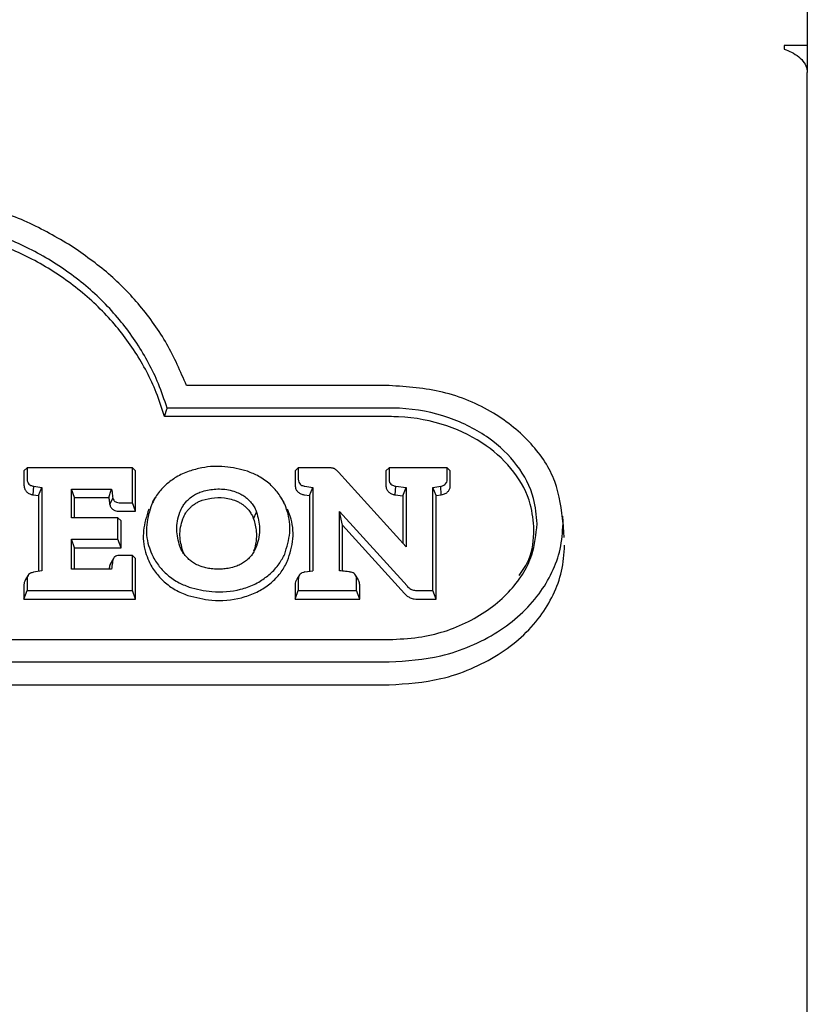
# Model space of a CAD drawing. Header units: inches. Extents: x 33 to 211, y 23 to 146.
# Tile 23 of 66: x 105.18 to 107.19, y 52.63 to 55.15. Entities that reach past the tile are written whole.
import ezdxf

# ---------------------------------------------------------------- set-up
doc = ezdxf.new("R2010")
doc.units = ezdxf.units.IN
doc.header["$LTSCALE"] = 16
doc.header["$MEASUREMENT"] = 0

msp = doc.modelspace()

# ---------------------------------------------------------------- linework, layer by layer
at = {"color": 7, "linetype": 'Continuous', "lineweight": 25}
for p, q in [((107.1903, 58.0217), (107.1903, 55.086)), ((107.1313, 55.086), (107.1313, 55.076)), ((107.1903, 55.086), (107.1313, 55.086)), ((107.1903, 55.086), (107.1903, 55.0165)), ((107.1903, 49.9099), (107.1903, 55.0165)), ((106.1205, 54.2163), (105.6019, 54.2163)), ((105.546, 54.137), (105.5522, 54.1589)), ((106.1205, 54.1589), (105.5522, 54.1589)), ((106.1205, 54.137), (105.546, 54.137)), ((105.186, 53.9981), (105.1941, 54.0061)), ((105.186, 53.9981), (105.186, 53.9616)), ((105.1941, 54.0061), (105.1941, 53.9766)), ((105.4635, 54.0061), (105.1941, 54.0061)), ((105.4635, 53.9168), (105.4635, 54.0061)), ((105.4715, 53.9981), (105.4635, 54.0061)), ((105.4715, 53.8948), (105.4715, 53.9981)), ((105.88, 53.9981), (105.888, 54.0061)), ((105.88, 53.9981), (105.88, 53.9616)), ((105.888, 54.0061), (105.888, 53.9766)), ((105.9645, 54.0061), (105.888, 54.0061)), ((106.1638, 53.8042), (105.9907, 53.9953)), ((106.1121, 53.9981), (106.1201, 54.0061)), ((106.1121, 53.9981), (106.1121, 53.9616)), ((106.1201, 54.0061), (106.1201, 53.9766)), ((106.2688, 54.0061), (106.1201, 54.0061)), ((106.2688, 53.9766), (106.2688, 54.0061)), ((106.2769, 53.9981), (106.2688, 54.0061)), ((106.2769, 53.9616), (106.2769, 53.9981)), ((105.2095, 53.937), (105.2109, 53.9588)), ((105.2109, 53.9588), (105.2314, 53.9558)), ((105.2233, 53.9349), (105.2314, 53.9558)), ((105.2314, 53.9558), (105.2314, 53.7423)), ((105.3077, 53.9518), (105.4104, 53.9518)), ((105.3077, 53.8781), (105.3077, 53.9518)), ((105.3157, 53.9298), (105.3077, 53.9518)), ((105.9048, 53.9588), (105.9249, 53.9559)), ((105.9169, 53.935), (105.9249, 53.9559)), ((105.9249, 53.9559), (105.9249, 53.7426)), ((106.136, 53.9369), (106.1373, 53.9588)), ((106.1373, 53.9588), (106.1638, 53.9556)), ((106.1558, 53.9345), (106.1638, 53.9556)), ((106.1638, 53.9556), (106.1638, 53.8042)), ((106.2323, 53.9559), (106.2524, 53.9588)), ((106.2404, 53.935), (106.2323, 53.9559)), ((106.2323, 53.6924), (106.2323, 53.9559)), ((106.2538, 53.937), (106.2524, 53.9588)), ((105.2095, 53.937), (105.2233, 53.9349)), ((105.2233, 53.9349), (105.2233, 53.7411)), ((105.3157, 53.8781), (105.3157, 53.9298)), ((105.3157, 53.9298), (105.4031, 53.9298)), ((105.4056, 53.9121), (105.4135, 53.9283)), ((105.5213, 53.929), (105.5142, 53.9173)), ((105.8516, 53.9173), (105.8445, 53.9291)), ((105.9034, 53.937), (105.9169, 53.935)), ((105.9169, 53.935), (105.9169, 53.7415)), ((106.136, 53.9369), (106.1558, 53.9345)), ((106.1558, 53.9345), (106.1558, 53.8131)), ((106.2404, 53.935), (106.2538, 53.937)), ((106.2404, 53.6704), (106.2404, 53.935)), ((105.4302, 53.9168), (105.4635, 53.9168)), ((105.4302, 53.8948), (105.4715, 53.8948)), ((105.4715, 53.8948), (105.4635, 53.9168)), ((105.7737, 53.8753), (105.7813, 53.8925)), ((105.9933, 53.8942), (106.1661, 53.7039)), ((105.9933, 53.7429), (105.9933, 53.8942)), ((106.0013, 53.8591), (105.9933, 53.8942)), ((105.4265, 53.8781), (105.3077, 53.8781)), ((105.4265, 53.8237), (105.4265, 53.8781)), ((105.4346, 53.8701), (105.4265, 53.8781)), ((105.4346, 53.8017), (105.4346, 53.8701)), ((106.5685, 53.828), (106.5646, 53.8828)), ((106.0013, 53.742), (106.0013, 53.8591)), ((106.0013, 53.8591), (106.1597, 53.6846)), ((105.3077, 53.8237), (105.4265, 53.8237)), ((105.3077, 53.7468), (105.3077, 53.8237)), ((105.3157, 53.8017), (105.3077, 53.8237)), ((105.4346, 53.8017), (105.4265, 53.8237)), ((105.3157, 53.7468), (105.3157, 53.8017)), ((105.3157, 53.8017), (105.4346, 53.8017)), ((105.596, 53.7852), (105.5923, 53.7931)), ((105.4055, 53.7564), (105.4134, 53.7702)), ((105.4151, 53.7741), (105.4103, 53.7659)), ((105.4167, 53.7767), (105.4163, 53.7761)), ((105.4635, 53.7819), (105.4302, 53.7819)), ((105.4715, 53.7739), (105.4635, 53.7819)), ((105.4635, 53.6924), (105.4635, 53.7819)), ((105.4715, 53.6704), (105.4715, 53.7739)), ((105.2314, 53.7423), (105.2107, 53.7391)), ((105.4103, 53.7468), (105.3077, 53.7468)), ((105.9045, 53.7397), (105.9249, 53.7426)), ((105.1971, 53.7318), (105.1904, 53.7205)), ((105.1941, 53.7215), (105.1941, 53.6924)), ((105.8911, 53.7323), (105.8843, 53.721)), ((105.888, 53.7218), (105.888, 53.6924)), ((106.0417, 53.7196), (106.0345, 53.7314)), ((106.037, 53.6924), (106.037, 53.7218)), ((105.186, 53.7065), (105.186, 53.6704)), ((105.186, 53.6704), (105.1941, 53.6924)), ((105.1941, 53.6924), (105.4635, 53.6924)), ((105.4715, 53.6704), (105.4635, 53.6924)), ((105.88, 53.7068), (105.88, 53.6704)), ((105.88, 53.6704), (105.888, 53.6924)), ((105.888, 53.6924), (106.037, 53.6924)), ((106.045, 53.6704), (106.037, 53.6924)), ((106.045, 53.6704), (106.045, 53.7068)), ((106.1932, 53.6924), (106.2323, 53.6924)), ((106.2404, 53.6704), (106.2323, 53.6924)), ((105.186, 53.6704), (105.4715, 53.6704)), ((105.88, 53.6704), (106.045, 53.6704)), ((106.1932, 53.6704), (106.2404, 53.6704)), ((103.5102, 53.567), (106.1205, 53.567)), ((103.5102, 53.5096), (106.1205, 53.5096)), ((103.5102, 53.4513), (106.1205, 53.4513))]:
    msp.add_line(p, q, dxfattribs=at)
for points, knots in [([(107.1313, 55.076), (107.1375, 55.0737), (107.1509, 55.0688), (107.1691, 55.0571), (107.1832, 55.0421), (107.1896, 55.028), (107.1901, 55.0193), (107.1903, 55.0165)], [0, 0, 0, 0, 0.201811, 0.431036, 0.660285, 0.889533, 1, 1, 1, 1]), ([(105.3069, 54.5736), (105.2701, 54.5949), (105.1964, 54.6375), (105.0739, 54.6798), (104.9461, 54.7069), (104.8593, 54.7101), (104.8154, 54.7117)], [0, 0, 0, 0, 0.252392, 0.504794, 0.749393, 1, 1, 1, 1]), ([(105.5522, 54.1589), (105.5453, 54.1797), (105.526, 54.237), (105.4778, 54.326), (105.4032, 54.4208), (105.3099, 54.5025), (105.2035, 54.568), (105.0874, 54.615), (104.958, 54.6477), (104.8657, 54.652), (104.8154, 54.6543)], [0, 0, 0, 0, 0.07443, 0.205747, 0.337024, 0.468546, 0.600059, 0.724974, 0.849908, 1, 1, 1, 1]), ([(105.546, 54.137), (105.5392, 54.1577), (105.5206, 54.2148), (105.4735, 54.3035), (105.4003, 54.3979), (105.3084, 54.4794), (105.2034, 54.5449), (105.0888, 54.592), (104.9595, 54.6255), (104.8667, 54.6299), (104.8154, 54.6323)], [0, 0, 0, 0, 0.0747336, 0.2054422, 0.3361104, 0.4670307, 0.5979418, 0.722106, 0.8462892, 1, 1, 1, 1]), ([(105.6019, 54.2163), (105.5864, 54.2522), (105.5555, 54.3241), (105.4866, 54.4198), (105.4047, 54.5051), (105.3398, 54.5506), (105.3069, 54.5736)], [0, 0, 0, 0, 0.2572357, 0.5145361, 0.7543842, 1, 1, 1, 1]), ([(106.5653, 53.863), (106.5611, 53.8997), (106.5528, 53.973), (106.4872, 54.0721), (106.3882, 54.1523), (106.261, 54.2063), (106.1667, 54.2131), (106.1205, 54.2163)], [0, 0, 0, 0, 0.189433, 0.378825, 0.577169, 0.79321, 1, 1, 1, 1]), ([(106.4991, 53.863), (106.4972, 53.8848), (106.4929, 53.9374), (106.4515, 54.0154), (106.3762, 54.0876), (106.2723, 54.14), (106.1813, 54.1579), (106.1294, 54.1588), (106.1205, 54.1589)], [0, 0, 0, 0, 0.133606, 0.322639, 0.513544, 0.723544, 0.95281, 1, 1, 1, 1]), ([(106.491, 53.848), (106.4892, 53.8698), (106.4847, 53.9217), (106.4434, 53.9981), (106.3694, 54.0683), (106.2673, 54.1191), (106.1788, 54.1361), (106.1285, 54.1368), (106.1205, 54.137)], [0, 0, 0, 0, 0.136713, 0.325559, 0.516202, 0.726532, 0.956457, 1, 1, 1, 1]), ([(105.6087, 53.9973), (105.603, 53.9952), (105.5916, 53.9908), (105.5713, 53.9804), (105.5585, 53.9703), (105.5504, 53.9638)], [0, 0, 0, 0, 0.265165, 0.530376, 1, 1, 1, 1]), ([(105.7578, 53.9973), (105.7387, 54.0022), (105.7007, 54.0119), (105.6488, 54.0091), (105.6194, 54.0005), (105.6087, 53.9973)], [0, 0, 0, 0, 0.389318, 0.776667, 1, 1, 1, 1]), ([(105.8156, 53.9638), (105.8111, 53.9675), (105.8021, 53.975), (105.7831, 53.9869), (105.7676, 53.9933), (105.7578, 53.9973)], [0, 0, 0, 0, 0.2668505, 0.5336996, 1, 1, 1, 1]), ([(105.9724, 54.0057), (105.9716, 54.0058), (105.9699, 54.006), (105.9672, 54.0061), (105.9654, 54.0061), (105.9645, 54.0061)], [0, 0, 0, 0, 0.310189, 0.654762, 1, 1, 1, 1]), ([(105.9793, 54.0041), (105.9785, 54.0044), (105.977, 54.0049), (105.9747, 54.0054), (105.9732, 54.0056), (105.9724, 54.0057)], [0, 0, 0, 0, 0.369513, 0.683, 1, 1, 1, 1]), ([(105.9853, 54.0004), (105.9847, 54.001), (105.9834, 54.0019), (105.9814, 54.0031), (105.98, 54.0037), (105.9793, 54.0041)], [0, 0, 0, 0, 0.366868, 0.682153, 1, 1, 1, 1]), ([(105.9907, 53.9953), (105.9902, 53.9959), (105.9892, 53.997), (105.9874, 53.9986), (105.9861, 53.9998), (105.9853, 54.0004)], [0, 0, 0, 0, 0.303666, 0.607097, 1, 1, 1, 1]), ([(105.1941, 53.9766), (105.1943, 53.974), (105.1947, 53.9696), (105.1984, 53.9643), (105.2037, 53.9605), (105.2083, 53.9594), (105.2109, 53.9588)], [0, 0, 0, 0, 0.311039, 0.515452, 0.720102, 1, 1, 1, 1]), ([(105.888, 53.9766), (105.8883, 53.974), (105.8887, 53.9696), (105.8924, 53.9643), (105.8976, 53.9605), (105.9022, 53.9594), (105.9048, 53.9588)], [0, 0, 0, 0, 0.310528, 0.515183, 0.72011, 1, 1, 1, 1]), ([(106.1201, 53.9766), (106.1204, 53.974), (106.1208, 53.9696), (106.1245, 53.9643), (106.1298, 53.9605), (106.1345, 53.9594), (106.1373, 53.9588)], [0, 0, 0, 0, 0.307821, 0.509126, 0.710584, 1, 1, 1, 1]), ([(106.2524, 53.9588), (106.2553, 53.9595), (106.2601, 53.9607), (106.2652, 53.965), (106.2683, 53.9702), (106.2686, 53.9742), (106.2688, 53.9766)], [0, 0, 0, 0, 0.311878, 0.514819, 0.71768, 1, 1, 1, 1]), ([(105.186, 53.9616), (105.1863, 53.9583), (105.1869, 53.9525), (105.1918, 53.9451), (105.1985, 53.9401), (105.2048, 53.9378), (105.2086, 53.9371), (105.2095, 53.937)], [0, 0, 0, 0, 0.281856, 0.49783, 0.714098, 0.929268, 1, 1, 1, 1]), ([(105.4031, 53.9298), (105.4043, 53.9335), (105.4067, 53.9408), (105.4092, 53.9481), (105.4104, 53.9518)], [0, 0, 0, 0, 0.5, 1, 1, 1, 1]), ([(105.4104, 53.9518), (105.4107, 53.9491), (105.4113, 53.9439), (105.4123, 53.936), (105.4131, 53.9309), (105.4135, 53.9283)], [0, 0, 0, 0, 0.342147, 0.671021, 1, 1, 1, 1]), ([(105.5504, 53.9638), (105.5462, 53.9598), (105.5378, 53.9518), (105.5244, 53.9351), (105.5173, 53.9215), (105.5129, 53.9129)], [0, 0, 0, 0, 0.266216, 0.532429, 1, 1, 1, 1]), ([(105.6059, 53.9245), (105.6096, 53.9277), (105.6163, 53.9334), (105.6276, 53.9401), (105.6353, 53.9431), (105.6391, 53.9447)], [0, 0, 0, 0, 0.385082, 0.689708, 1, 1, 1, 1]), ([(105.6391, 53.9447), (105.6502, 53.9475), (105.673, 53.9532), (105.7039, 53.9517), (105.7214, 53.9465), (105.7274, 53.9447)], [0, 0, 0, 0, 0.382519, 0.789278, 1, 1, 1, 1]), ([(105.7274, 53.9447), (105.732, 53.9428), (105.7404, 53.9394), (105.7515, 53.9325), (105.7574, 53.9272), (105.7604, 53.9245)], [0, 0, 0, 0, 0.373399, 0.683445, 1, 1, 1, 1]), ([(105.8531, 53.9128), (105.8507, 53.9178), (105.8458, 53.9277), (105.8341, 53.9454), (105.8228, 53.9566), (105.8156, 53.9638)], [0, 0, 0, 0, 0.265834, 0.531714, 1, 1, 1, 1]), ([(105.88, 53.9616), (105.8803, 53.9583), (105.8809, 53.9524), (105.8858, 53.945), (105.8925, 53.9401), (105.8988, 53.9378), (105.9025, 53.9371), (105.9034, 53.937)], [0, 0, 0, 0, 0.283146, 0.499254, 0.715668, 0.930681, 1, 1, 1, 1]), ([(106.1121, 53.9616), (106.1124, 53.9583), (106.1129, 53.9525), (106.1178, 53.9451), (106.1245, 53.9401), (106.131, 53.9378), (106.1349, 53.9371), (106.136, 53.9369)], [0, 0, 0, 0, 0.277479, 0.490306, 0.703386, 0.916886, 1, 1, 1, 1]), ([(106.2538, 53.937), (106.2574, 53.9378), (106.2637, 53.9394), (106.271, 53.9449), (106.2753, 53.9515), (106.2767, 53.9573), (106.2768, 53.9607), (106.2769, 53.9616)], [0, 0, 0, 0, 0.274092, 0.489206, 0.704473, 0.922717, 1, 1, 1, 1]), ([(105.4031, 53.9298), (105.4035, 53.9268), (105.404, 53.9224), (105.4048, 53.9165), (105.4053, 53.9135), (105.4056, 53.9121)], [0, 0, 0, 0, 0.499892, 0.749894, 1, 1, 1, 1]), ([(105.4135, 53.9283), (105.414, 53.9266), (105.4151, 53.9235), (105.4186, 53.9199), (105.4234, 53.9175), (105.4275, 53.9168), (105.4299, 53.9168), (105.4302, 53.9168)], [0, 0, 0, 0, 0.259366, 0.475236, 0.691325, 0.956098, 1, 1, 1, 1]), ([(105.5847, 53.8925), (105.587, 53.8975), (105.5907, 53.9058), (105.5981, 53.9165), (105.6033, 53.9218), (105.6059, 53.9245)], [0, 0, 0, 0, 0.436294, 0.715931, 1, 1, 1, 1]), ([(105.6118, 53.9048), (105.614, 53.9067), (105.6183, 53.9106), (105.6257, 53.9156), (105.6336, 53.9199), (105.6393, 53.9221), (105.6422, 53.9233)], [0, 0, 0, 0, 0.2499877, 0.5000049, 0.7484768, 1, 1, 1, 1]), ([(105.6422, 53.9233), (105.6525, 53.9258), (105.6737, 53.9311), (105.7023, 53.9298), (105.7187, 53.9249), (105.7243, 53.9233)], [0, 0, 0, 0, 0.381863, 0.787118, 1, 1, 1, 1]), ([(105.7243, 53.9233), (105.7272, 53.9222), (105.7329, 53.92), (105.7407, 53.9156), (105.748, 53.9107), (105.7523, 53.9068), (105.7544, 53.9049)], [0, 0, 0, 0, 0.251516, 0.503073, 0.749897, 1, 1, 1, 1]), ([(105.7604, 53.9245), (105.7637, 53.921), (105.7698, 53.9145), (105.7767, 53.9035), (105.7798, 53.8962), (105.7813, 53.8925)], [0, 0, 0, 0, 0.366389, 0.680578, 1, 1, 1, 1]), ([(105.4056, 53.9121), (105.4065, 53.9094), (105.4081, 53.9047), (105.4137, 53.8992), (105.4206, 53.8959), (105.4264, 53.8949), (105.4296, 53.8948), (105.4302, 53.8948)], [0, 0, 0, 0, 0.2713622, 0.4952954, 0.7193369, 0.9460571, 1, 1, 1, 1]), ([(105.5054, 53.9004), (105.4997, 53.8824), (105.4883, 53.8464), (105.4927, 53.8004), (105.5025, 53.7754), (105.5054, 53.768)], [0, 0, 0, 0, 0.413507, 0.825245, 1, 1, 1, 1]), ([(105.5129, 53.9129), (105.5074, 53.8956), (105.4964, 53.861), (105.5007, 53.8167), (105.5101, 53.7927), (105.5129, 53.7855)], [0, 0, 0, 0, 0.413312, 0.824788, 1, 1, 1, 1]), ([(105.5847, 53.8059), (105.5813, 53.8196), (105.5759, 53.8408), (105.5778, 53.8703), (105.5824, 53.885), (105.5847, 53.8925)], [0, 0, 0, 0, 0.4786295, 0.7359148, 1, 1, 1, 1]), ([(105.5923, 53.8752), (105.5947, 53.8805), (105.5983, 53.8884), (105.6053, 53.8981), (105.6096, 53.9026), (105.6118, 53.9048)], [0, 0, 0, 0, 0.489654, 0.74312, 1, 1, 1, 1]), ([(105.7544, 53.9049), (105.7575, 53.9016), (105.7631, 53.8956), (105.7694, 53.8855), (105.7723, 53.8787), (105.7737, 53.8753)], [0, 0, 0, 0, 0.365514, 0.680132, 1, 1, 1, 1]), ([(105.7813, 53.8925), (105.7847, 53.879), (105.7899, 53.858), (105.7882, 53.8285), (105.7836, 53.8134), (105.7813, 53.8058)], [0, 0, 0, 0, 0.467359, 0.730173, 1, 1, 1, 1]), ([(105.8531, 53.7855), (105.8587, 53.8035), (105.87, 53.8395), (105.8646, 53.8837), (105.8554, 53.907), (105.8531, 53.9128)], [0, 0, 0, 0, 0.429478, 0.857528, 1, 1, 1, 1]), ([(105.8606, 53.768), (105.8665, 53.7867), (105.8782, 53.8241), (105.8726, 53.8701), (105.863, 53.8943), (105.8606, 53.9003)], [0, 0, 0, 0, 0.429558, 0.857742, 1, 1, 1, 1]), ([(105.5923, 53.7931), (105.5891, 53.8063), (105.584, 53.8264), (105.5859, 53.8543), (105.5902, 53.8682), (105.5923, 53.8752)], [0, 0, 0, 0, 0.482704, 0.738044, 1, 1, 1, 1]), ([(105.7737, 53.8753), (105.7765, 53.8646), (105.7815, 53.8458), (105.7809, 53.8178), (105.7761, 53.8013), (105.7737, 53.793)], [0, 0, 0, 0, 0.391841, 0.69109, 1, 1, 1, 1]), ([(106.1205, 53.5096), (106.1652, 53.5125), (106.2369, 53.5173), (106.3293, 53.549), (106.3982, 53.5845), (106.4576, 53.6298), (106.5048, 53.6813), (106.5388, 53.7382), (106.5611, 53.7988), (106.5639, 53.8413), (106.5653, 53.863)], [0, 0, 0, 0, 0.199375, 0.320612, 0.441813, 0.557623, 0.673368, 0.780527, 0.887642, 1, 1, 1, 1]), ([(106.1205, 53.567), (106.1456, 53.5682), (106.216, 53.5714), (106.327, 53.6072), (106.4296, 53.6815), (106.4898, 53.773), (106.4963, 53.836), (106.4991, 53.863)], [0, 0, 0, 0, 0.133255, 0.375017, 0.614014, 0.83442, 1, 1, 1, 1]), ([(106.4528, 53.7308), (106.4622, 53.7441), (106.4875, 53.7796), (106.4896, 53.8217), (106.491, 53.848)], [0, 0, 0, 0, 0.374811, 1, 1, 1, 1]), ([(105.6059, 53.7738), (105.6026, 53.7773), (105.5964, 53.7838), (105.5896, 53.7947), (105.5864, 53.8021), (105.5847, 53.8059)], [0, 0, 0, 0, 0.362001, 0.67851, 1, 1, 1, 1]), ([(105.7813, 53.8058), (105.7791, 53.8007), (105.7755, 53.7924), (105.7681, 53.7818), (105.763, 53.7764), (105.7604, 53.7737)], [0, 0, 0, 0, 0.437306, 0.716479, 1, 1, 1, 1]), ([(106.1205, 53.4513), (106.1651, 53.4542), (106.2371, 53.4589), (106.33, 53.4905), (106.3996, 53.5262), (106.4596, 53.5718), (106.5074, 53.6237), (106.5419, 53.6809), (106.5648, 53.7425), (106.5677, 53.7857), (106.5692, 53.808)], [0, 0, 0, 0, 0.197562, 0.318699, 0.4398, 0.555571, 0.671279, 0.778517, 0.885712, 1, 1, 1, 1]), ([(105.4134, 53.7702), (105.4131, 53.7677), (105.4122, 53.7626), (105.4113, 53.7548), (105.4106, 53.7495), (105.4103, 53.7468)], [0, 0, 0, 0, 0.3147607, 0.6573729, 1, 1, 1, 1]), ([(105.4302, 53.7819), (105.4277, 53.7817), (105.4236, 53.7815), (105.4186, 53.7789), (105.4151, 53.7752), (105.414, 53.772), (105.4134, 53.7702)], [0, 0, 0, 0, 0.311233, 0.516326, 0.721673, 1, 1, 1, 1]), ([(105.5054, 53.768), (105.5078, 53.763), (105.5127, 53.7531), (105.5248, 53.7347), (105.5367, 53.7227), (105.5446, 53.7149)], [0, 0, 0, 0, 0.254952, 0.509926, 1, 1, 1, 1]), ([(105.5129, 53.7855), (105.5153, 53.7806), (105.5202, 53.7706), (105.5319, 53.7531), (105.5432, 53.7418), (105.5504, 53.7347)], [0, 0, 0, 0, 0.26662, 0.533268, 1, 1, 1, 1]), ([(105.6391, 53.7538), (105.6343, 53.7557), (105.6258, 53.7592), (105.6147, 53.7661), (105.6089, 53.7712), (105.6059, 53.7738)], [0, 0, 0, 0, 0.384249, 0.689022, 1, 1, 1, 1]), ([(105.7604, 53.7737), (105.7572, 53.7709), (105.7509, 53.7653), (105.7396, 53.7586), (105.7315, 53.7554), (105.7274, 53.7538)], [0, 0, 0, 0, 0.341651, 0.667073, 1, 1, 1, 1]), ([(105.8158, 53.7347), (105.8199, 53.7387), (105.8283, 53.7467), (105.8417, 53.7634), (105.8487, 53.7769), (105.8531, 53.7855)], [0, 0, 0, 0, 0.2669413, 0.5338792, 1, 1, 1, 1]), ([(105.8215, 53.7149), (105.8257, 53.7189), (105.8341, 53.7268), (105.8482, 53.7442), (105.8557, 53.7586), (105.8606, 53.768)], [0, 0, 0, 0, 0.2551917, 0.51038, 1, 1, 1, 1]), ([(105.4055, 53.7564), (105.4053, 53.755), (105.4047, 53.7518), (105.4043, 53.7486), (105.4041, 53.7468)], [0, 0, 0, 0, 0.45774, 1, 1, 1, 1]), ([(105.4105, 53.7658), (105.4099, 53.7653), (105.4077, 53.7632), (105.4064, 53.7597), (105.4057, 53.757), (105.4055, 53.7564)], [0, 0, 0, 0, 0.197327, 0.829143, 1, 1, 1, 1]), ([(105.6833, 53.7468), (105.6771, 53.747), (105.6664, 53.7474), (105.6516, 53.7499), (105.6433, 53.7525), (105.6391, 53.7538)], [0, 0, 0, 0, 0.413531, 0.704574, 1, 1, 1, 1]), ([(105.7274, 53.7538), (105.7222, 53.7522), (105.7125, 53.7492), (105.6976, 53.7472), (105.6881, 53.7469), (105.6833, 53.7468)], [0, 0, 0, 0, 0.3684937, 0.682122, 1, 1, 1, 1]), ([(106.0214, 53.7394), (106.0207, 53.7396), (106.0194, 53.7399), (106.0152, 53.7404), (106.0065, 53.7415), (105.9985, 53.7424), (105.9933, 53.7429)], [0, 0, 0, 0, 0.0752, 0.149344, 0.445905, 1, 1, 1, 1]), ([(105.1907, 53.7203), (105.1897, 53.7191), (105.1871, 53.7157), (105.1862, 53.7107), (105.1861, 53.7073), (105.186, 53.7065)], [0, 0, 0, 0, 0.309558, 0.820833, 1, 1, 1, 1]), ([(105.2107, 53.7391), (105.2078, 53.7384), (105.203, 53.7372), (105.1978, 53.7331), (105.1946, 53.7279), (105.1943, 53.7238), (105.1941, 53.7215)], [0, 0, 0, 0, 0.311823, 0.515016, 0.71826, 1, 1, 1, 1]), ([(105.5504, 53.7347), (105.5548, 53.731), (105.5638, 53.7235), (105.5829, 53.7114), (105.5986, 53.705), (105.6087, 53.701)], [0, 0, 0, 0, 0.2646721, 0.5293281, 1, 1, 1, 1]), ([(105.7578, 53.701), (105.7635, 53.7032), (105.7748, 53.7076), (105.7949, 53.7182), (105.8076, 53.7283), (105.8158, 53.7347)], [0, 0, 0, 0, 0.2656954, 0.5314258, 1, 1, 1, 1]), ([(105.8846, 53.7209), (105.8839, 53.72), (105.8815, 53.7172), (105.8803, 53.7122), (105.8801, 53.7083), (105.88, 53.7068)], [0, 0, 0, 0, 0.207339, 0.708477, 1, 1, 1, 1]), ([(105.9045, 53.7397), (105.9021, 53.7391), (105.8977, 53.7381), (105.8925, 53.7344), (105.8891, 53.7295), (105.8881, 53.7251), (105.888, 53.7224), (105.888, 53.7218)], [0, 0, 0, 0, 0.2623321, 0.4683797, 0.6746944, 0.9360251, 1, 1, 1, 1]), ([(106.037, 53.7218), (106.0368, 53.7244), (106.0364, 53.7287), (106.0329, 53.7341), (106.0284, 53.7375), (106.0242, 53.7389), (106.0219, 53.7393), (106.0214, 53.7394)], [0, 0, 0, 0, 0.3154217, 0.529112, 0.74348, 0.9481314, 1, 1, 1, 1]), ([(106.045, 53.7068), (106.0449, 53.7103), (106.0447, 53.7148), (106.042, 53.7186), (106.0414, 53.7195)], [0, 0, 0, 0, 0.767247, 1, 1, 1, 1]), ([(105.5446, 53.7149), (105.5491, 53.7111), (105.558, 53.7036), (105.5779, 53.6909), (105.5946, 53.684), (105.6056, 53.6795)], [0, 0, 0, 0, 0.252815, 0.505617, 1, 1, 1, 1]), ([(105.6087, 53.701), (105.6279, 53.6962), (105.6709, 53.6856), (105.7233, 53.6899), (105.752, 53.6991), (105.7578, 53.701)], [0, 0, 0, 0, 0.393602, 0.879296, 1, 1, 1, 1]), ([(105.7608, 53.6795), (105.7665, 53.6817), (105.7779, 53.6861), (105.799, 53.6971), (105.8126, 53.7078), (105.8215, 53.7149)], [0, 0, 0, 0, 0.253806, 0.507639, 1, 1, 1, 1]), ([(106.1661, 53.7039), (106.1672, 53.7027), (106.1694, 53.7004), (106.1733, 53.6973), (106.1764, 53.6957), (106.1779, 53.6949)], [0, 0, 0, 0, 0.324398, 0.657958, 1, 1, 1, 1]), ([(106.1779, 53.6949), (106.1796, 53.6943), (106.1828, 53.6932), (106.188, 53.6925), (106.1915, 53.6924), (106.1932, 53.6924)], [0, 0, 0, 0, 0.343015, 0.668798, 1, 1, 1, 1]), ([(105.6056, 53.6795), (105.6256, 53.6746), (105.6703, 53.6635), (105.7248, 53.668), (105.7547, 53.6776), (105.7608, 53.6795)], [0, 0, 0, 0, 0.393549, 0.876939, 1, 1, 1, 1]), ([(106.1597, 53.6846), (106.1608, 53.6834), (106.163, 53.6811), (106.1676, 53.6772), (106.1717, 53.6751), (106.1743, 53.6737)], [0, 0, 0, 0, 0.265254, 0.530611, 1, 1, 1, 1]), ([(106.1743, 53.6737), (106.1759, 53.6731), (106.1792, 53.6718), (106.1856, 53.6707), (106.1903, 53.6705), (106.1932, 53.6704)], [0, 0, 0, 0, 0.275453, 0.550597, 1, 1, 1, 1])]:
    msp.add_open_spline(points, degree=3, knots=knots, dxfattribs=at)

doc.saveas('drawing.dxf')
